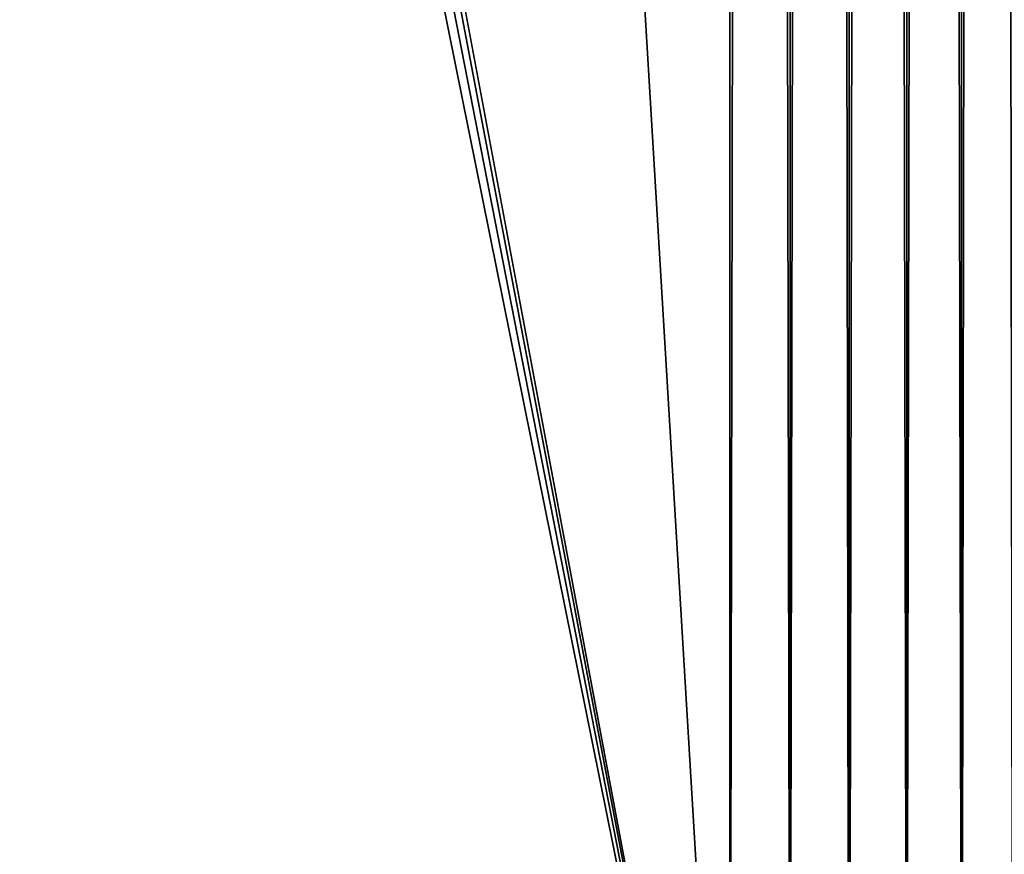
# Model space of a CAD drawing. Extents: x 0 to 500, y -78 to 1006.
# Tile 86 of 256: x 54 to 83, y 19 to 44. Entities that reach past the tile are written whole.
import ezdxf

# ---------------------------------------------------------------- set-up
doc = ezdxf.new("R2010")
doc.units = 0
doc.header["$LTSCALE"] = 65.185185
for name, color, linetype in [('3', 7, 'CONTINUOUS'), ('4', 7, 'CONTINUOUS'), ('6', 7, 'CONTINUOUS')]:
    doc.layers.add(name, color=color, linetype=linetype)

msp = doc.modelspace()

# ---------------------------------------------------------------- linework, layer by layer
at = {"layer": '3', "color": 7, "linetype": 'CONTINUOUS'}
for points in [[(76.808, 998.4, 14.891), (75, 998.4, 15), (76.808, 2, 14.891), (76.808, 998.4, 14.891)], [(76.808, 2, 14.891), (75, 998.4, 15), (75, 2, 15), (76.808, 2, 14.891)], [(75, 998.4, -15), (76.808, 998.4, -14.891), (75, 2, -15), (75, 998.4, -15)], [(75, 2, -15), (76.808, 998.4, -14.891), (76.808, 2, -14.891), (75, 2, -15)], [(78.59, 998.4, 14.564), (76.808, 998.4, 14.891), (78.59, 2, 14.564), (78.59, 998.4, 14.564)], [(78.59, 2, 14.564), (76.808, 998.4, 14.891), (76.808, 2, 14.891), (78.59, 2, 14.564)], [(76.808, 998.4, -14.891), (78.59, 998.4, -14.564), (76.808, 2, -14.891), (76.808, 998.4, -14.891)], [(76.808, 2, -14.891), (78.59, 998.4, -14.564), (78.59, 2, -14.564), (76.808, 2, -14.891)], [(80.319, 998.4, 14.025), (78.59, 998.4, 14.564), (80.319, 2, 14.025), (80.319, 998.4, 14.025)], [(80.319, 2, 14.025), (78.59, 998.4, 14.564), (78.59, 2, 14.564), (80.319, 2, 14.025)], [(78.59, 998.4, -14.564), (80.319, 998.4, -14.025), (78.59, 2, -14.564), (78.59, 998.4, -14.564)], [(78.59, 2, -14.564), (80.319, 998.4, -14.025), (80.319, 2, -14.025), (78.59, 2, -14.564)], [(81.971, 998.4, 13.282), (80.319, 998.4, 14.025), (81.971, 2, 13.282), (81.971, 998.4, 13.282)], [(81.971, 2, 13.282), (80.319, 998.4, 14.025), (80.319, 2, 14.025), (81.971, 2, 13.282)], [(80.319, 998.4, -14.025), (81.971, 998.4, -13.282), (80.319, 2, -14.025), (80.319, 998.4, -14.025)], [(80.319, 2, -14.025), (81.971, 998.4, -13.282), (81.971, 2, -13.282), (80.319, 2, -14.025)], [(83.521, 998.4, 12.345), (81.971, 998.4, 13.282), (83.521, 2, 12.345), (83.521, 998.4, 12.345)], [(83.521, 2, 12.345), (81.971, 998.4, 13.282), (81.971, 2, 13.282), (83.521, 2, 12.345)], [(81.971, 998.4, -13.282), (83.521, 998.4, -12.345), (81.971, 2, -13.282), (81.971, 998.4, -13.282)], [(81.971, 2, -13.282), (83.521, 998.4, -12.345), (83.521, 2, -12.345), (81.971, 2, -13.282)]]:
    msp.add_3dface(points, dxfattribs=at)
at = {"layer": '4', "color": 7, "linetype": 'CONTINUOUS'}
for points in [[(75, 998.4, -15), (75, 2, -15), (15, 998.4, -15), (75, 998.4, -15)], [(15, 998.4, -15), (75, 2, -15), (15, 2, -15), (15, 998.4, -15)]]:
    msp.add_3dface(points, dxfattribs=at)
at = {"layer": '6', "color": 7, "linetype": 'CONTINUOUS'}
for points in [[(75, 2, 15), (75, 998.4, 15), (54.75, 110.2, 15), (75, 2, 15)], [(75, 2, 15), (54.75, 110.2, 15), (54.659, 108.872, 15), (75, 2, 15)], [(54.388, 107.569, 15), (75, 2, 15), (54.659, 108.872, 15), (54.388, 107.569, 15)], [(53.943, 106.316, 15), (75, 2, 15), (54.388, 107.569, 15), (53.943, 106.316, 15)], [(15, 2, 15), (75, 2, 15), (53.943, 106.316, 15), (15, 2, 15)], [(53.331, 105.134, 15), (15, 2, 15), (53.943, 106.316, 15), (53.331, 105.134, 15)]]:
    msp.add_3dface(points, dxfattribs=at)

doc.saveas('drawing.dxf')
